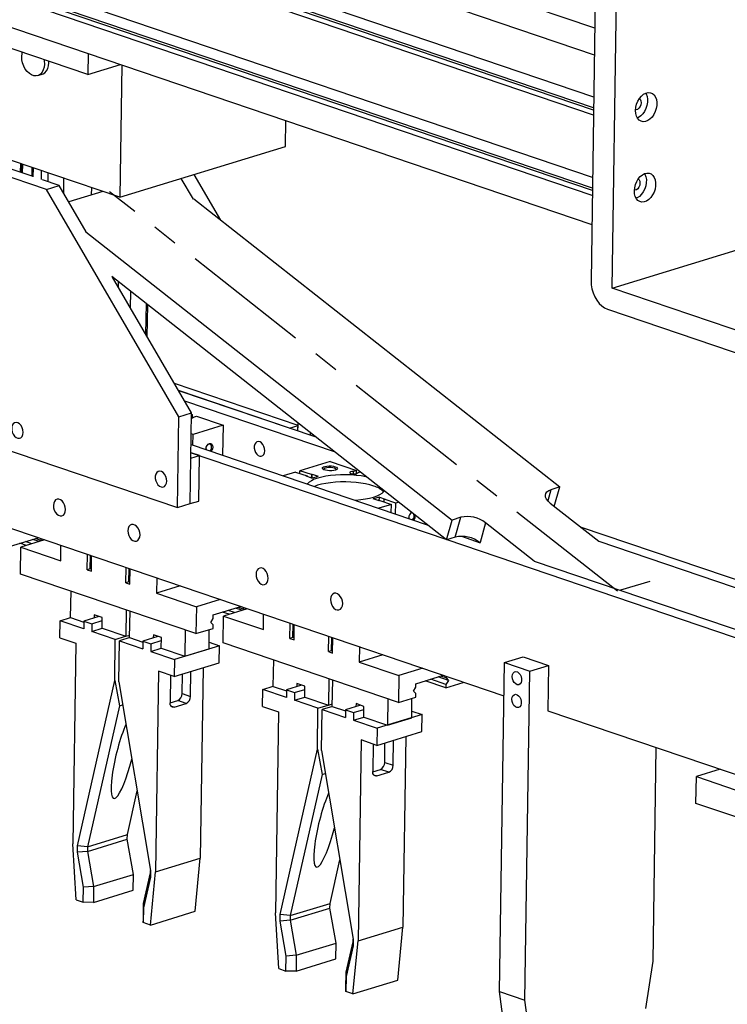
# Model space of a CAD drawing. Header units: inches. Extents: x 0.1 to 43.9, y 0.1 to 33.9.
# Tile 11 of 17: x 35.7 to 38.4, y 20.1 to 24. Entities that reach past the tile are written whole.
import ezdxf

# ---------------------------------------------------------------- set-up
doc = ezdxf.new("R2010")
doc.units = ezdxf.units.IN
doc.header["$MEASUREMENT"] = 0
doc.linetypes.add('CENTERX2', pattern=[0.8, 0.5, -0.1, 0.1, -0.1])

msp = doc.modelspace()

# ---------------------------------------------------------------- linework, layer by layer
at = {"color": 7, "linetype": 'Continuous', "lineweight": 25}
for p, q in [((37.909, 23.8496), (31.6424, 25.9783)), ((37.9066, 23.6856), (31.575, 25.8363)), ((37.9055, 23.615), (31.574, 25.7657)), ((37.9058, 23.6341), (31.6037, 25.7748)), ((37.9059, 23.6434), (31.6404, 25.7717)), ((37.9019, 23.3713), (31.5703, 25.522)), ((37.9008, 23.3007), (31.5693, 25.4514)), ((37.9011, 23.3198), (31.599, 25.4605)), ((37.9013, 23.329), (31.6357, 25.4574)), ((31.5769, 25.3346), (37.8991, 23.1871)), ((37.9106, 23.9544), (35.7683, 24.6821)), ((35.9298, 23.7737), (34.5277, 24.2499)), ((37.9145, 24.2201), (37.8958, 22.967)), ((37.9783, 22.939), (37.997, 24.1921)), ((35.931, 23.8556), (35.9298, 23.7737)), ((35.9298, 23.7737), (36.0572, 23.8128)), ((36.0629, 23.8108), (36.0552, 23.2938)), ((35.7345, 23.7692), (35.752, 23.7746)), ((36.7017, 23.4922), (36.7032, 23.5933)), ((35.7686, 23.3246), (35.2408, 23.5039)), ((36.0552, 23.2938), (36.7017, 23.4922)), ((35.717, 23.3745), (35.6027, 23.4133)), ((36.0552, 23.2938), (35.6317, 23.4377)), ((35.6732, 23.3893), (35.6737, 23.4234)), ((35.7116, 23.4105), (35.7111, 23.3764)), ((35.717, 23.374), (35.7175, 23.4086)), ((35.8185, 23.34), (35.7533, 23.3621)), ((35.8359, 23.3101), (35.8368, 23.368)), ((36.3423, 23.2868), (36.2953, 23.3675)), ((36.4493, 23.204), (36.3453, 23.3828)), ((35.7686, 23.3246), (35.8185, 23.34)), ((36.2858, 22.4357), (35.7686, 23.3246)), ((35.9241, 23.1584), (35.8185, 23.34)), ((35.945, 23.3029), (35.9454, 23.3311)), ((35.9888, 23.3164), (35.856, 23.2756)), ((36.3437, 23.2872), (37.7738, 22.1613)), ((35.9228, 23.158), (37.353, 22.0322)), ((37.9783, 22.939), (38.5003, 23.0992)), ((37.3311, 21.9549), (36.0242, 22.9837)), ((36.3357, 22.451), (36.0271, 22.9814)), ((36.0315, 22.9739), (36.0316, 22.9779)), ((36.0496, 22.9428), (36.0499, 22.9635)), ((38.688, 22.6979), (37.9783, 22.939)), ((36.097, 22.8613), (36.098, 22.9256)), ((36.1625, 22.7488), (36.1643, 22.8734)), ((37.9605, 22.8559), (38.5542, 22.6542)), ((33.5051, 22.7208), (37.5557, 21.3449)), ((34.6971, 22.6187), (36.2805, 22.0809)), ((36.7513, 22.4019), (36.269, 22.5658)), ((36.718, 22.3917), (36.2846, 22.5389)), ((36.2846, 22.5389), (36.8204, 22.3569)), ((36.308, 22.4987), (36.8926, 22.3001)), ((36.2858, 22.4357), (36.3357, 22.451)), ((36.3304, 22.0962), (36.3357, 22.451)), ((36.3356, 22.4447), (36.3388, 22.4436)), ((36.3388, 22.4436), (36.3356, 22.4427)), ((36.3386, 22.4313), (36.3388, 22.4436)), ((36.3429, 22.4345), (36.3549, 22.4382)), ((36.3549, 22.4382), (36.4585, 22.403)), ((36.2805, 22.0809), (36.2858, 22.4357)), ((36.4585, 22.403), (36.3411, 22.3669)), ((36.4585, 22.403), (36.4568, 22.2854)), ((36.718, 22.3917), (36.7513, 22.4019)), ((36.7509, 22.3805), (36.7514, 22.4112)), ((36.7509, 22.3805), (36.7513, 22.4019)), ((36.3411, 22.3669), (36.3345, 22.3692)), ((36.3404, 22.3249), (36.3411, 22.3669)), ((36.8004, 22.3637), (36.8005, 22.3726)), ((36.3339, 22.3271), (37.2562, 22.0139)), ((36.3331, 22.2736), (36.3664, 22.2838)), ((36.3664, 22.2838), (36.3334, 22.295)), ((36.3334, 22.295), (37.3284, 21.957)), ((36.3637, 22.1064), (36.3664, 22.2838)), ((36.3919, 22.3103), (36.3922, 22.3073)), ((36.3304, 22.0962), (36.3331, 22.2736)), ((36.8762, 22.2611), (36.7587, 22.2251)), ((36.8762, 22.2611), (36.9798, 22.2259)), ((36.742, 22.2199), (36.6934, 22.205)), ((36.742, 22.2199), (36.7866, 22.2047)), ((36.7586, 22.2143), (36.7587, 22.2251)), ((36.8034, 22.2099), (36.7587, 22.2251)), ((36.8034, 22.2099), (36.8032, 22.1967)), ((36.8034, 22.2099), (36.8071, 22.211)), ((36.8069, 22.1962), (36.8071, 22.211)), ((36.8071, 22.211), (36.8299, 22.2032)), ((36.9677, 22.2122), (36.9679, 22.2222)), ((36.9798, 22.2259), (36.9679, 22.2222)), ((36.9796, 22.2136), (36.9798, 22.2259)), ((36.984, 22.2168), (36.9944, 22.22)), ((36.7866, 22.2047), (36.783, 22.2036)), ((36.8058, 22.1958), (36.783, 22.2036)), ((36.7866, 22.2024), (36.7866, 22.2047)), ((36.8058, 22.1958), (36.8299, 22.2032)), ((37.7738, 22.1613), (37.7392, 22.1507)), ((37.7524, 22.0857), (37.7738, 22.1613)), ((36.2805, 22.0809), (36.3304, 22.0962)), ((36.3304, 22.0962), (36.3637, 22.1064)), ((37.0689, 22.1221), (37.0448, 22.1147)), ((37.0676, 22.1069), (37.0448, 22.1147)), ((37.116, 22.0929), (37.0675, 22.078)), ((37.0713, 22.108), (37.0676, 22.1069)), ((37.0687, 22.1072), (37.0689, 22.1221)), ((37.0689, 22.1221), (37.0917, 22.1143)), ((37.0713, 22.108), (37.116, 22.0929)), ((37.0879, 22.1024), (37.0881, 22.1132)), ((37.0881, 22.1132), (37.0917, 22.1143)), ((37.1328, 22.098), (37.0881, 22.1132)), ((37.1155, 22.0616), (37.116, 22.0929)), ((37.1321, 22.056), (37.1328, 22.098)), ((37.1447, 22.1017), (37.1328, 22.098)), ((37.7359, 22.0986), (37.9258, 21.9491)), ((37.1836, 22.0414), (37.1839, 22.0384)), ((37.1836, 22.0385), (37.1836, 22.0406)), ((37.2485, 22.0199), (37.2485, 22.0165)), ((37.3311, 21.9549), (37.353, 22.0322)), ((37.3876, 22.0428), (37.353, 22.0322)), ((37.3657, 21.9655), (37.3876, 22.0428)), ((37.4842, 22.0214), (37.4623, 21.9441)), ((37.6741, 21.8719), (37.4842, 22.0214)), ((37.8537, 22.0059), (41.666, 20.711)), ((35.6284, 21.9301), (35.7358, 21.9631)), ((35.6903, 21.9327), (35.665, 21.9413)), ((35.7611, 21.9545), (35.6683, 21.926)), ((35.7115, 21.9392), (35.6861, 21.9478)), ((35.7404, 21.9481), (35.7151, 21.9567)), ((35.7462, 21.9527), (35.7252, 21.9598)), ((35.7463, 21.9595), (35.7462, 21.9527)), ((35.7462, 21.9527), (35.7483, 21.9505)), ((37.3657, 21.9655), (37.3311, 21.9549)), ((37.333, 21.9555), (41.3144, 20.6031)), ((37.3894, 21.9686), (37.463, 21.9436)), ((37.463, 21.9436), (37.4623, 21.9441)), ((37.9258, 21.9491), (41.616, 20.6956)), ((35.6668, 21.8212), (35.6683, 21.926)), ((35.6683, 21.926), (35.8242, 21.873)), ((35.8242, 21.873), (35.8251, 21.9327)), ((35.9278, 21.8378), (35.9287, 21.8975)), ((35.9398, 21.8415), (35.9405, 21.8935)), ((35.9439, 21.8324), (35.9448, 21.8921)), ((37.6741, 21.8719), (41.3643, 20.6184)), ((35.9398, 21.8415), (35.9278, 21.8378)), ((35.9278, 21.8378), (35.9439, 21.8324)), ((36.0784, 21.7867), (36.0793, 21.8464)), ((36.0904, 21.7903), (36.0912, 21.8423)), ((36.0945, 21.7812), (36.0954, 21.8409)), ((36.3525, 21.5883), (35.6668, 21.8212)), ((36.0904, 21.7903), (36.0784, 21.7867)), ((36.0784, 21.7867), (36.0945, 21.7812)), ((36.1991, 21.8057), (36.1982, 21.746)), ((38.125, 21.7923), (38.0112, 21.7574)), ((35.8628, 21.651), (35.8644, 21.7541)), ((36.291, 21.7745), (36.1982, 21.746)), ((36.1982, 21.746), (36.354, 21.693)), ((36.4468, 21.7215), (36.354, 21.693)), ((36.08, 21.6808), (36.0784, 21.5778)), ((36.0935, 21.5726), (36.0951, 21.6757)), ((36.354, 21.693), (36.3525, 21.5883)), ((36.4201, 21.6612), (36.5275, 21.6941)), ((36.482, 21.6638), (36.4567, 21.6724)), ((36.5528, 21.6855), (36.46, 21.657)), ((36.5031, 21.6703), (36.4778, 21.6789)), ((36.5321, 21.6792), (36.5068, 21.6878)), ((36.5379, 21.6838), (36.5169, 21.6909)), ((36.538, 21.6906), (36.5379, 21.6838)), ((36.5379, 21.6838), (36.54, 21.6816)), ((35.8208, 21.5723), (35.8218, 21.6388)), ((35.8218, 21.6388), (35.8628, 21.6514)), ((35.9144, 21.6074), (35.8218, 21.6388)), ((35.8628, 21.651), (35.9148, 21.6333)), ((35.9149, 21.6375), (35.9144, 21.6074)), ((35.9735, 21.6555), (35.9149, 21.6375)), ((35.9149, 21.6375), (35.946, 21.6269)), ((35.946, 21.6269), (35.9864, 21.6393)), ((35.9554, 21.6617), (35.9552, 21.6499)), ((35.9866, 21.6511), (35.9554, 21.6617)), ((35.986, 21.6092), (35.9866, 21.6511)), ((36.4103, 21.6321), (36.4199, 21.6476)), ((36.4195, 21.6224), (36.4103, 21.6321)), ((36.4199, 21.6476), (36.4201, 21.6612)), ((36.4584, 21.5523), (36.46, 21.657)), ((36.46, 21.657), (36.6158, 21.6041)), ((36.6158, 21.6041), (36.6167, 21.6638)), ((35.946, 21.6269), (35.9456, 21.5968)), ((35.9456, 21.5968), (35.986, 21.6092)), ((36.0374, 21.5656), (35.9456, 21.5968)), ((35.986, 21.6092), (36.0784, 21.5778)), ((36.3106, 21.6025), (36.3091, 21.4994)), ((36.3525, 21.5883), (36.4193, 21.6088)), ((36.4035, 21.5284), (36.4046, 21.6043)), ((36.4193, 21.6088), (36.4195, 21.6224)), ((36.7195, 21.5689), (36.7204, 21.6286)), ((36.7314, 21.5726), (36.7322, 21.6246)), ((36.7356, 21.5634), (36.7365, 21.6232)), ((35.8208, 21.5723), (35.883, 21.5512)), ((36.035, 21.4052), (36.0374, 21.5656)), ((36.0374, 21.5656), (36.0778, 21.578)), ((36.0509, 21.3998), (36.0533, 21.5602)), ((36.0937, 21.5726), (36.0533, 21.5602)), ((36.0533, 21.5602), (36.1451, 21.529)), ((36.0784, 21.5778), (36.0937, 21.5824)), ((36.0935, 21.5726), (36.1455, 21.555)), ((36.1456, 21.5592), (36.1451, 21.529)), ((36.2042, 21.5772), (36.1456, 21.5592)), ((36.1456, 21.5592), (36.1767, 21.5486)), ((36.1767, 21.5486), (36.2171, 21.561)), ((36.1861, 21.5833), (36.1859, 21.5716)), ((36.2173, 21.5727), (36.1861, 21.5833)), ((36.2166, 21.5308), (36.2173, 21.5727)), ((36.4039, 21.5544), (36.444, 21.5407)), ((37.1441, 21.3194), (36.4584, 21.5523)), ((36.7314, 21.5726), (36.7195, 21.5689)), ((36.7195, 21.5689), (36.7356, 21.5634)), ((36.8701, 21.5177), (36.871, 21.5774)), ((36.8821, 21.5214), (36.8829, 21.5734)), ((36.8862, 21.5123), (36.8871, 21.572)), ((35.883, 21.5512), (35.8713, 20.7661)), ((36.1767, 21.5486), (36.1763, 21.5184)), ((36.1763, 21.5184), (36.2166, 21.5308)), ((36.1763, 21.5184), (36.2689, 21.487)), ((36.2166, 21.5308), (36.3091, 21.4994)), ((36.444, 21.5407), (36.2689, 21.487)), ((36.3091, 21.4994), (36.4035, 21.5284)), ((36.443, 21.4742), (36.444, 21.5407)), ((36.8821, 21.5214), (36.8701, 21.5177)), ((36.8701, 21.5177), (36.8862, 21.5123)), ((36.9908, 21.5368), (36.9899, 21.4771)), ((36.2689, 21.487), (36.2679, 21.4204)), ((36.6545, 21.3821), (36.6561, 21.4851)), ((37.0827, 21.5055), (36.9899, 21.4771)), ((36.9899, 21.4771), (37.1457, 21.4241)), ((37.5385, 20.1888), (37.5577, 21.4751)), ((37.5577, 21.4751), (37.6311, 21.4976)), ((37.5577, 21.4751), (37.6566, 21.4414)), ((37.6311, 21.4976), (37.73, 21.464)), ((36.2057, 21.4415), (36.194, 20.6565)), ((36.2679, 21.4204), (36.2057, 21.4415)), ((36.2679, 21.4204), (36.443, 21.4742)), ((36.3311, 21.3426), (36.3326, 21.4403)), ((36.3803, 21.4549), (36.3692, 20.7102)), ((37.2385, 21.4526), (37.1457, 21.4241)), ((37.6375, 20.1552), (37.6566, 21.4414)), ((37.6566, 21.4414), (37.73, 21.464)), ((37.73, 21.464), (37.7274, 21.2866)), ((35.8897, 20.7593), (36.035, 21.4052)), ((36.035, 21.4052), (36.0534, 21.3065)), ((36.0509, 21.3998), (36.1755, 20.6622)), ((36.2528, 21.4256), (36.2512, 21.3181)), ((36.2982, 21.3538), (36.2993, 21.4301)), ((36.8716, 21.4119), (36.8701, 21.3088)), ((36.8852, 21.3037), (36.8867, 21.4068)), ((37.1457, 21.4241), (37.1441, 21.3194)), ((37.2118, 21.3923), (37.3192, 21.4252)), ((37.329, 21.3761), (37.2483, 21.4035)), ((37.3292, 21.3897), (37.2695, 21.41)), ((37.3388, 21.4052), (37.2985, 21.4189)), ((37.3296, 21.4148), (37.3086, 21.422)), ((37.3388, 21.4052), (37.3292, 21.3897)), ((37.3297, 21.4217), (37.3296, 21.4148)), ((37.3296, 21.4148), (37.3388, 21.4052)), ((37.3959, 21.3992), (37.3958, 21.3966)), ((36.6125, 21.3034), (36.6135, 21.3699)), ((36.6135, 21.3699), (36.6545, 21.3825)), ((36.7061, 21.3384), (36.6135, 21.3699)), ((36.6545, 21.3821), (36.7065, 21.3644)), ((36.7066, 21.3686), (36.7061, 21.3384)), ((36.7652, 21.3866), (36.7066, 21.3686)), ((36.7066, 21.3686), (36.7377, 21.358)), ((36.7377, 21.358), (36.7781, 21.3704)), ((36.7471, 21.3928), (36.7469, 21.381)), ((36.7783, 21.3822), (36.7471, 21.3928)), ((36.7776, 21.3403), (36.7783, 21.3822)), ((37.202, 21.3632), (37.2116, 21.3786)), ((37.2112, 21.3535), (37.202, 21.3632)), ((37.2116, 21.3786), (37.2118, 21.3923)), ((37.329, 21.3761), (37.3958, 21.3966)), ((37.3292, 21.3897), (37.329, 21.3761)), ((36.2512, 21.3174), (36.2812, 21.3266)), ((36.3142, 21.3153), (36.2812, 21.3266)), ((36.2982, 21.3538), (36.3311, 21.3426)), ((36.7377, 21.358), (36.7373, 21.3279)), ((36.7373, 21.3279), (36.7776, 21.3403)), ((36.8291, 21.2967), (36.7373, 21.3279)), ((36.7776, 21.3403), (36.8701, 21.3088)), ((37.1023, 21.3336), (37.1008, 21.2305)), ((37.1441, 21.3194), (37.211, 21.3399)), ((37.1952, 21.2595), (37.1963, 21.3354)), ((37.211, 21.3399), (37.2112, 21.3535)), ((36.0534, 21.3065), (35.9294, 20.7553)), ((36.0534, 21.3065), (36.066, 21.3103)), ((36.2675, 21.301), (36.3142, 21.3153)), ((36.6125, 21.3034), (36.6746, 21.2823)), ((36.8267, 21.1363), (36.8291, 21.2967)), ((36.8291, 21.2967), (36.8695, 21.3091)), ((36.8426, 21.1309), (36.845, 21.2913)), ((36.8853, 21.3037), (36.845, 21.2913)), ((36.845, 21.2913), (36.9368, 21.2601)), ((36.8701, 21.3088), (36.8853, 21.3135)), ((36.8852, 21.3037), (36.9372, 21.2861)), ((36.9372, 21.2902), (36.9368, 21.2601)), ((36.9959, 21.3082), (36.9372, 21.2902)), ((36.9372, 21.2902), (36.9684, 21.2797)), ((36.9684, 21.2797), (37.0088, 21.2921)), ((36.9778, 21.3144), (36.9776, 21.3026)), ((37.0089, 21.3038), (36.9778, 21.3144)), ((37.0083, 21.2619), (37.0089, 21.3038)), ((37.1956, 21.2854), (37.2357, 21.2718)), ((37.7274, 21.2866), (41.3064, 20.0708)), ((36.6746, 21.2823), (36.6629, 20.4972)), ((36.9684, 21.2797), (36.9679, 21.2495)), ((36.9679, 21.2495), (37.0083, 21.2619)), ((36.9679, 21.2495), (37.0606, 21.218)), ((37.0083, 21.2619), (37.1008, 21.2305)), ((37.2357, 21.2718), (37.0606, 21.218)), ((37.1008, 21.2305), (37.1952, 21.2595)), ((37.2347, 21.2053), (37.2357, 21.2718)), ((37.0606, 21.218), (37.0596, 21.1515)), ((36.9974, 21.1726), (36.9857, 20.3876)), ((37.0596, 21.1515), (36.9974, 21.1726)), ((37.0596, 21.1515), (37.2347, 21.2053)), ((37.1228, 21.0737), (37.1243, 21.1714)), ((37.172, 21.186), (37.1609, 20.4413)), ((36.6814, 20.4904), (36.8267, 21.1363)), ((36.8267, 21.1363), (36.8451, 21.0376)), ((36.8426, 21.1309), (36.9672, 20.3933)), ((37.0445, 21.1566), (37.0429, 21.0492)), ((37.0898, 21.0849), (37.091, 21.1612)), ((38.1494, 21.1432), (38.1369, 20.3085)), ((37.0429, 21.0484), (37.0729, 21.0576)), ((37.1058, 21.0464), (37.0729, 21.0576)), ((37.0898, 21.0849), (37.1228, 21.0737)), ((38.4001, 21.0581), (38.3073, 21.0296)), ((36.8451, 21.0376), (36.7211, 20.4863)), ((36.8451, 21.0376), (36.8577, 21.0414)), ((37.0592, 21.0321), (37.1058, 21.0464)), ((38.3057, 20.9248), (38.3073, 21.0296)), ((38.3073, 21.0296), (38.4631, 20.9766)), ((36.0846, 20.8029), (36.123, 20.9734)), ((38.9914, 20.6919), (38.3057, 20.9248)), ((35.9292, 20.7366), (36.0843, 20.7842)), ((35.9294, 20.7553), (36.0846, 20.8029)), ((36.0843, 20.7842), (36.0846, 20.8029)), ((36.108, 20.6472), (36.0843, 20.7842)), ((35.8846, 20.5476), (35.8713, 20.7661)), ((35.8893, 20.7337), (35.8897, 20.7593)), ((35.9294, 20.7553), (35.8897, 20.7593)), ((35.9294, 20.7553), (35.9292, 20.7366)), ((35.9292, 20.7366), (35.8893, 20.7337)), ((35.913, 20.5967), (35.8893, 20.7337)), ((35.9292, 20.7366), (35.9528, 20.5996)), ((36.194, 20.6565), (36.3692, 20.7102)), ((36.3495, 20.5029), (36.3692, 20.7102)), ((36.8763, 20.5339), (36.9146, 20.7044)), ((35.9528, 20.5996), (36.108, 20.6472)), ((36.1071, 20.5853), (36.108, 20.6472)), ((36.1752, 20.6366), (36.1477, 20.517)), ((36.1479, 20.5333), (36.1754, 20.653)), ((36.1744, 20.4492), (36.194, 20.6565)), ((36.1755, 20.6622), (36.1752, 20.6366)), ((36.1752, 20.6366), (36.1754, 20.653)), ((36.1754, 20.653), (36.1755, 20.6622)), ((35.9121, 20.5382), (35.913, 20.5967)), ((35.9528, 20.5996), (35.913, 20.5967)), ((35.9528, 20.5996), (35.9519, 20.5377)), ((35.9519, 20.5377), (36.1071, 20.5853)), ((35.8846, 20.5476), (35.9121, 20.5382)), ((35.9519, 20.5377), (35.9121, 20.5382)), ((36.1477, 20.517), (36.1468, 20.4585)), ((36.147, 20.4714), (36.1479, 20.5333)), ((36.1477, 20.517), (36.1479, 20.5333)), ((36.7208, 20.4677), (36.876, 20.5153)), ((36.7211, 20.4863), (36.8763, 20.5339)), ((36.876, 20.5153), (36.8763, 20.5339)), ((36.8997, 20.3783), (36.876, 20.5153)), ((36.1744, 20.4492), (36.3495, 20.5029)), ((36.6763, 20.2787), (36.6629, 20.4972)), ((36.681, 20.4648), (36.6814, 20.4904)), ((36.7211, 20.4863), (36.6814, 20.4904)), ((36.7211, 20.4863), (36.7208, 20.4677)), ((36.1468, 20.4585), (36.147, 20.4714)), ((36.1744, 20.4492), (36.1468, 20.4585)), ((36.7208, 20.4677), (36.681, 20.4648)), ((36.7047, 20.3277), (36.681, 20.4648)), ((36.7208, 20.4677), (36.7445, 20.3307)), ((36.9857, 20.3876), (37.1609, 20.4413)), ((37.1412, 20.234), (37.1609, 20.4413)), ((36.7445, 20.3307), (36.8997, 20.3783)), ((36.8988, 20.3164), (36.8997, 20.3783)), ((36.9668, 20.3677), (36.9393, 20.248)), ((36.9396, 20.2644), (36.9671, 20.3841)), ((36.966, 20.1803), (36.9857, 20.3876)), ((36.9672, 20.3933), (36.9668, 20.3677)), ((36.9668, 20.3677), (36.9671, 20.3841)), ((36.9671, 20.3841), (36.9672, 20.3933)), ((36.7038, 20.2693), (36.7047, 20.3277)), ((36.7445, 20.3307), (36.7047, 20.3277)), ((36.7445, 20.3307), (36.7436, 20.2687)), ((36.7436, 20.2687), (36.8988, 20.3164)), ((38.1369, 20.3085), (38.1092, 20.1234)), ((36.6763, 20.2787), (36.7038, 20.2693)), ((36.7436, 20.2687), (36.7038, 20.2693)), ((36.9393, 20.248), (36.9385, 20.1896)), ((36.9386, 20.2025), (36.9396, 20.2644)), ((36.9393, 20.248), (36.9396, 20.2644)), ((36.966, 20.1803), (37.1412, 20.234)), ((36.9385, 20.1896), (36.9386, 20.2025)), ((36.966, 20.1803), (36.9385, 20.1896)), ((37.5385, 20.1888), (37.6375, 20.1552)), ((37.5609, 20.0191), (37.5385, 20.1888)), ((37.6598, 19.9854), (37.6375, 20.1552))]:
    msp.add_line(p, q, dxfattribs=at)
at = {"color": 8, "linetype": 'Continuous', "lineweight": 25}
for p, q in [((35.6677, 23.3912), (35.6683, 23.4253)), ((35.6721, 23.3897), (35.6726, 23.4238)), ((35.6753, 23.3886), (35.6758, 23.4227)), ((35.7122, 23.3761), (35.7127, 23.4102)), ((35.7486, 23.3633), (35.7491, 23.3978)), ((35.775, 23.3548), (35.7755, 23.3889)), ((36.1571, 22.758), (36.1589, 22.8777)), ((37.7392, 22.1507), (37.7269, 22.1071)), ((36.2546, 21.3054), (36.2675, 21.301)), ((37.0463, 21.0365), (37.0592, 21.0321))]:
    msp.add_line(p, q, dxfattribs=at)
at = {"color": 7, "linetype": 'CENTERX2'}
msp.add_line((37.9992, 21.7537), (36.0153, 23.3155), dxfattribs=at)
at = {"color": 7, "linetype": 'Continuous', "lineweight": 25, "flags": 128}
for points in [[(35.6719, 23.8442), (35.673, 23.8562), (35.674, 23.8606)], [(35.7586, 23.8318), (35.7594, 23.8269), (35.7602, 23.8142), (35.7591, 23.8022), (35.756, 23.7914), (35.7513, 23.7822), (35.7449, 23.775), (35.7374, 23.7703), (35.7289, 23.7681), (35.7198, 23.7686), (35.7106, 23.7717), (35.7016, 23.7774), (35.6932, 23.7853), (35.6858, 23.7951), (35.6798, 23.8064), (35.6754, 23.8188), (35.6727, 23.8315), (35.6719, 23.8442), (35.6719, 23.8442)], [(35.752, 23.7746), (35.755, 23.7757), (35.7625, 23.7804), (35.7688, 23.7876), (35.7736, 23.7967), (35.7766, 23.8076), (35.7778, 23.8196), (35.7777, 23.8253)], [(38.0699, 23.6333), (38.071, 23.6455), (38.0741, 23.6577), (38.0789, 23.6694), (38.0852, 23.68), (38.0928, 23.6891), (38.1012, 23.6961), (38.1101, 23.7007), (38.1191, 23.7028), (38.1277, 23.7023), (38.1356, 23.6991), (38.1423, 23.6935), (38.1476, 23.6856), (38.1512, 23.6759), (38.153, 23.6647), (38.1528, 23.6527), (38.1507, 23.6404), (38.1468, 23.6284), (38.1412, 23.6172), (38.1342, 23.6073), (38.1262, 23.5992), (38.1174, 23.5934), (38.1084, 23.59), (38.0996, 23.5892), (38.0913, 23.5911), (38.0839, 23.5955), (38.0779, 23.6023), (38.0734, 23.6112), (38.0707, 23.6216), (38.0699, 23.6333)], [(38.0849, 23.6796), (38.0881, 23.6766), (38.0909, 23.6708), (38.0918, 23.6635), (38.0907, 23.6556), (38.0877, 23.648), (38.0832, 23.6417), (38.0777, 23.6374), (38.0719, 23.6357), (38.07, 23.6357)], [(38.1098, 23.7006), (38.1113, 23.6979), (38.1149, 23.6882), (38.1166, 23.6771), (38.1165, 23.6651), (38.1144, 23.6528), (38.1104, 23.6407), (38.1048, 23.6295), (38.0978, 23.6197), (38.0898, 23.6116), (38.0811, 23.6057), (38.0769, 23.6038)], [(38.0652, 23.3189), (38.0664, 23.3311), (38.0694, 23.3433), (38.0742, 23.355), (38.0805, 23.3656), (38.0881, 23.3747), (38.0965, 23.3817), (38.1054, 23.3863), (38.1144, 23.3884), (38.123, 23.3879), (38.1309, 23.3847), (38.1376, 23.3791), (38.1429, 23.3712), (38.1466, 23.3615), (38.1483, 23.3503), (38.1481, 23.3384), (38.146, 23.326), (38.1421, 23.314), (38.1365, 23.3028), (38.1295, 23.2929), (38.1215, 23.2849), (38.1128, 23.279), (38.1038, 23.2756), (38.0949, 23.2748), (38.0866, 23.2767), (38.0793, 23.2811), (38.0732, 23.2879), (38.0687, 23.2968), (38.066, 23.3072), (38.0652, 23.3189)], [(38.0802, 23.3652), (38.0834, 23.3622), (38.0862, 23.3564), (38.0871, 23.3491), (38.086, 23.3412), (38.083, 23.3337), (38.0785, 23.3273), (38.073, 23.323), (38.0673, 23.3213), (38.0653, 23.3213)], [(38.1051, 23.3862), (38.1066, 23.3835), (38.1102, 23.3738), (38.112, 23.3627), (38.1118, 23.3507), (38.1097, 23.3384), (38.1057, 23.3264), (38.1001, 23.3151), (38.0932, 23.3053), (38.0851, 23.2972), (38.0764, 23.2913), (38.0722, 23.2894)], [(37.8958, 22.967), (37.8966, 22.9513), (37.8994, 22.9353), (37.904, 22.9197), (37.9104, 22.9047), (37.9184, 22.891), (37.9277, 22.879), (37.938, 22.8689), (37.9491, 22.8611), (37.9605, 22.8559)], [(35.6775, 22.3748), (35.6766, 22.3841), (35.6738, 22.3931), (35.6694, 22.4013), (35.6637, 22.4077), (35.6572, 22.412), (35.6505, 22.4136), (35.6442, 22.4124), (35.6389, 22.4086), (35.635, 22.4024), (35.6329, 22.3945), (35.6328, 22.3855), (35.6347, 22.3762), (35.6383, 22.3675), (35.6435, 22.3601), (35.6496, 22.3547), (35.6563, 22.3518), (35.6628, 22.3516), (35.6687, 22.3541), (35.6733, 22.3592), (35.6764, 22.3663), (35.6775, 22.3748)], [(36.392, 22.3074), (36.3919, 22.3095), (36.393, 22.3165), (36.3959, 22.323), (36.4002, 22.3281), (36.4053, 22.331), (36.4103, 22.3312), (36.4145, 22.3287), (36.4172, 22.3239), (36.4181, 22.3176), (36.417, 22.3106), (36.4141, 22.304), (36.4116, 22.3007)], [(36.4068, 22.3024), (36.4103, 22.3064), (36.4127, 22.3119), (36.4136, 22.3176), (36.4128, 22.3229), (36.4106, 22.3269), (36.4071, 22.3289), (36.403, 22.3287), (36.3988, 22.3264), (36.3966, 22.3241)], [(36.6213, 22.3031), (36.6205, 22.3116), (36.618, 22.3199), (36.6139, 22.3274), (36.6086, 22.3333), (36.6027, 22.3372), (36.5965, 22.3387), (36.5908, 22.3376), (36.5859, 22.3341), (36.5823, 22.3284), (36.5804, 22.3211), (36.5803, 22.3129), (36.582, 22.3044), (36.5853, 22.2964), (36.5901, 22.2896), (36.5957, 22.2846), (36.6018, 22.2819), (36.6079, 22.2817), (36.6132, 22.2841), (36.6175, 22.2887), (36.6203, 22.2952), (36.6213, 22.3031)], [(36.2383, 22.1844), (36.2374, 22.1936), (36.2346, 22.2027), (36.2302, 22.2108), (36.2244, 22.2173), (36.218, 22.2215), (36.2113, 22.2231), (36.205, 22.2219), (36.1997, 22.2181), (36.1958, 22.2119), (36.1937, 22.204), (36.1936, 22.195), (36.1954, 22.1857), (36.1991, 22.177), (36.2042, 22.1697), (36.2104, 22.1643), (36.2171, 22.1613), (36.2236, 22.1611), (36.2295, 22.1636), (36.2341, 22.1687), (36.2371, 22.1758), (36.2383, 22.1844)], [(37.0192, 22.2004), (37.0155, 22.2012), (36.9973, 22.2044), (36.9782, 22.2068), (36.9583, 22.2083), (36.9381, 22.2091), (36.9178, 22.2089), (36.8979, 22.2079), (36.8787, 22.2061), (36.8605, 22.2035), (36.8436, 22.2001), (36.8283, 22.196), (36.8148, 22.1913), (36.8035, 22.186), (36.7944, 22.1803), (36.7878, 22.1742), (36.787, 22.1732)], [(36.8968, 22.2406), (36.902, 22.2382), (36.9048, 22.2355), (36.9051, 22.2326), (36.9028, 22.2299), (36.8981, 22.2276), (36.8914, 22.2258), (36.8833, 22.2248), (36.8746, 22.2246), (36.8659, 22.2253), (36.8582, 22.2267), (36.852, 22.2288), (36.8479, 22.2314), (36.8463, 22.2342), (36.8473, 22.237), (36.8509, 22.2396), (36.8566, 22.2416), (36.8641, 22.243), (36.8726, 22.2436), (36.8814, 22.2434), (36.8897, 22.2423), (36.8968, 22.2406)], [(36.8932, 22.2347), (36.8866, 22.2364), (36.8789, 22.2372), (36.8708, 22.2372), (36.8633, 22.2364), (36.8571, 22.2348), (36.8529, 22.2326), (36.8512, 22.2301), (36.8513, 22.2291)], [(36.9002, 22.2284), (36.9001, 22.23), (36.8978, 22.2325), (36.8932, 22.2347)], [(36.9679, 22.2222), (36.9616, 22.2218), (36.9565, 22.2206), (36.9535, 22.2187), (36.9531, 22.2167), (36.9554, 22.2147), (36.96, 22.2131), (36.966, 22.2123), (36.9725, 22.2123), (36.9782, 22.2132), (36.9823, 22.2148), (36.984, 22.2168)], [(37.0471, 22.1648), (37.0319, 22.1694), (37.0151, 22.1733), (36.9969, 22.1764), (36.9778, 22.1788), (36.9579, 22.1804), (36.9377, 22.1811), (36.9174, 22.181), (36.8975, 22.18), (36.8783, 22.1782), (36.8601, 22.1756), (36.8432, 22.1722), (36.8278, 22.1681), (36.8152, 22.1637)], [(36.9738, 22.1098), (36.9768, 22.11), (36.996, 22.1118), (37.0142, 22.1144), (37.0311, 22.1178), (37.0464, 22.1219), (37.0599, 22.1266), (37.0712, 22.1319), (37.0803, 22.1377), (37.0869, 22.1438), (37.0885, 22.1459)], [(37.7359, 22.0986), (37.7278, 22.1061), (37.7219, 22.1139), (37.7184, 22.1216), (37.7176, 22.1291), (37.7193, 22.136), (37.7236, 22.142), (37.7304, 22.147), (37.7392, 22.1507)], [(35.8431, 22.073), (35.8422, 22.0823), (35.8396, 22.0916), (35.8352, 22.0999), (35.8296, 22.1068), (35.8232, 22.1115), (35.8164, 22.1138), (35.8099, 22.1135), (35.8041, 22.1105), (35.7996, 22.1051), (35.7967, 22.0978), (35.7956, 22.0891), (35.7964, 22.0798), (35.7991, 22.0706), (35.8034, 22.0622), (35.809, 22.0554), (35.8155, 22.0506), (35.8222, 22.0483), (35.8288, 22.0487), (35.8345, 22.0517), (35.839, 22.057), (35.842, 22.0643), (35.8431, 22.073)], [(36.134, 21.9742), (36.1331, 21.9835), (36.1305, 21.9927), (36.1261, 22.0011), (36.1205, 22.008), (36.1141, 22.0127), (36.1073, 22.015), (36.1008, 22.0147), (36.095, 22.0117), (36.0905, 22.0063), (36.0876, 21.999), (36.0865, 21.9903), (36.0873, 21.981), (36.09, 21.9718), (36.0943, 21.9634), (36.0999, 21.9566), (36.1064, 21.9518), (36.1131, 21.9495), (36.1197, 21.9499), (36.1254, 21.9528), (36.1299, 21.9582), (36.1329, 21.9655), (36.134, 21.9742)], [(35.9441, 21.8447), (35.9414, 21.8435), (35.9398, 21.8415)], [(36.6348, 21.8041), (36.6339, 21.8134), (36.6312, 21.8226), (36.6269, 21.831), (36.6213, 21.8378), (36.6149, 21.8426), (36.6081, 21.8449), (36.6016, 21.8446), (36.5958, 21.8416), (36.5913, 21.8362), (36.5883, 21.8289), (36.5873, 21.8202), (36.5881, 21.8109), (36.5908, 21.8017), (36.5951, 21.7933), (36.6007, 21.7865), (36.6071, 21.7817), (36.6139, 21.7794), (36.6204, 21.7798), (36.6262, 21.7827), (36.6307, 21.7881), (36.6337, 21.7954), (36.6348, 21.8041)], [(36.0947, 21.7935), (36.0921, 21.7923), (36.0904, 21.7903)], [(36.9257, 21.7053), (36.9248, 21.7146), (36.9221, 21.7238), (36.9178, 21.7322), (36.9122, 21.739), (36.9058, 21.7438), (36.899, 21.7461), (36.8925, 21.7457), (36.8867, 21.7428), (36.8822, 21.7374), (36.8793, 21.7301), (36.8782, 21.7214), (36.879, 21.7121), (36.8817, 21.7029), (36.886, 21.6945), (36.8916, 21.6876), (36.8981, 21.6829), (36.9048, 21.6806), (36.9113, 21.6809), (36.9171, 21.6839), (36.9216, 21.6893), (36.9246, 21.6966), (36.9257, 21.7053)], [(36.7358, 21.5758), (36.7331, 21.5746), (36.7314, 21.5726)], [(36.8864, 21.5246), (36.8838, 21.5234), (36.8821, 21.5214)], [(37.588, 21.4202), (37.5891, 21.428), (37.5921, 21.4342), (37.5967, 21.4382), (37.6023, 21.4396), (37.6084, 21.4382), (37.6143, 21.4342), (37.6193, 21.428), (37.623, 21.4202), (37.6249, 21.4118), (37.6247, 21.4036), (37.6226, 21.3965), (37.6188, 21.3913), (37.6136, 21.3885), (37.6077, 21.3885), (37.6016, 21.3913), (37.596, 21.3965), (37.5916, 21.4036), (37.5888, 21.4118), (37.588, 21.4202)], [(37.5866, 21.3315), (37.5878, 21.3393), (37.5908, 21.3455), (37.5953, 21.3495), (37.601, 21.3509), (37.6071, 21.3495), (37.613, 21.3455), (37.618, 21.3393), (37.6217, 21.3315), (37.6235, 21.3231), (37.6234, 21.3149), (37.6213, 21.3078), (37.6175, 21.3026), (37.6123, 21.2998), (37.6063, 21.2998), (37.6003, 21.3026), (37.5947, 21.3078), (37.5903, 21.3148), (37.5875, 21.3231), (37.5866, 21.3315)], [(36.2675, 21.301), (36.2643, 21.3005), (36.2612, 21.3008), (36.2584, 21.3019), (36.2559, 21.3039), (36.2539, 21.3067), (36.2524, 21.31), (36.2515, 21.3139), (36.2512, 21.3181)], [(37.0592, 21.0321), (37.056, 21.0316), (37.0529, 21.0319), (37.05, 21.033), (37.0476, 21.035), (37.0455, 21.0377), (37.0441, 21.0411), (37.0432, 21.045), (37.0429, 21.0492)]]:
    msp.add_lwpolyline(points, dxfattribs=at)
at = {"color": 7, "linetype": 'Continuous', "lineweight": 25}
for centre, radius, start, end in [((36.3349, 22.4407), 0.0102, 273.1643, 322.3406), ((37.0232, 22.0772), 0.0908, 46.223, 74.751), ((37.2072, 22.041), 0.0236, 119.4029, 181.0099), ((37.1979, 22.0484), 0.0118, 93.0036, 145.0743), ((37.1855, 22.0484), 0.0198, 311.0357, 18.8704), ((37.1837, 22.049), 0.026, 318.6658, 3.0781), ((37.4128, 21.9278), 0.1177, 52.6287, 102.3665), ((37.3909, 21.8506), 0.1177, 52.6288, 102.3664), ((36.269, 21.3531), 0.0292, 294.6954, 1.5193), ((36.302, 21.3419), 0.0292, 294.6954, 1.5193), ((37.0607, 21.0841), 0.0292, 294.6954, 1.5193), ((37.0937, 21.0729), 0.0292, 294.6954, 1.5193)]:
    msp.add_arc(centre, radius, start, end, dxfattribs=at)
for centre in [(36.0725, 21.1113), (36.8641, 20.8424)]:
    msp.add_ellipse(centre, major_axis=(0.0413, 0.1675), ratio=0.184731, start_param=0.800295, end_param=4.677332, dxfattribs=at)

doc.saveas('drawing.dxf')
